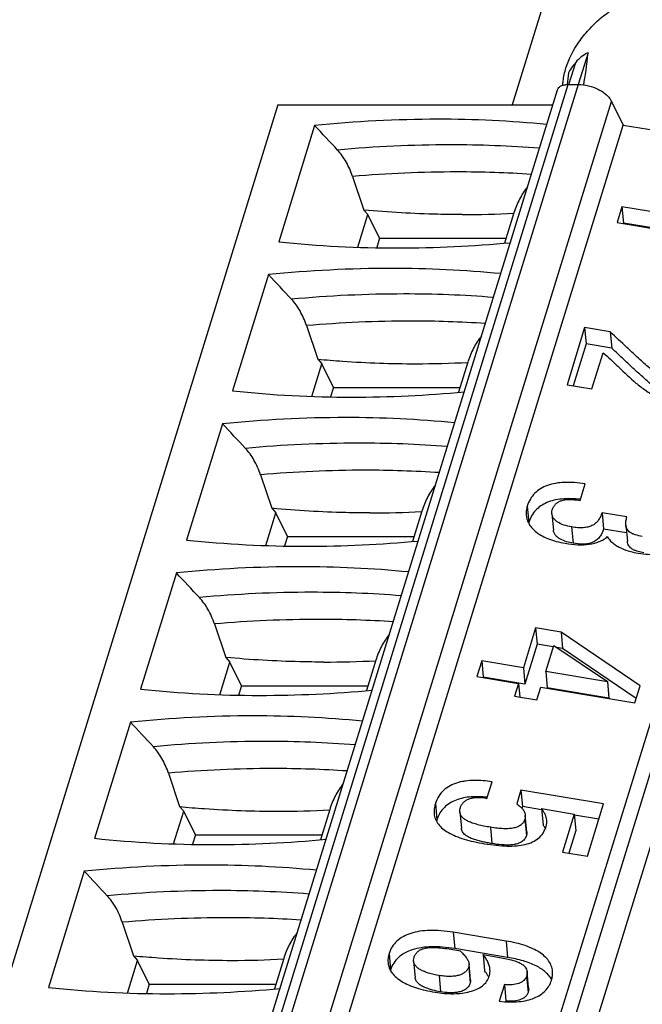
# Model space of a CAD drawing. Header units: millimetres. Extents: x 0 to 594, y 1 to 420.
# Tile 59 of 214: x 275.77 to 279.21, y 107.07 to 112.49. Entities that reach past the tile are written whole.
import ezdxf

# ---------------------------------------------------------------- set-up
doc = ezdxf.new("R2010")
doc.units = ezdxf.units.MM
doc.header["$LTSCALE"] = 32.67
doc.layers.add('U1-PXC_18472DXF_CONTINUOUS_LINE', color=7, linetype='CONTINUOUS')

msp = doc.modelspace()

# ---------------------------------------------------------------- linework, layer by layer
at = {"layer": 'U1-PXC_18472DXF_CONTINUOUS_LINE', "color": 7, "linetype": 'Continuous'}
for p, q in [((278.6691, 112.6161), (278.4866, 112.0256)), ((278.9064, 112.3127), (278.8522, 112.1374)), ((278.7966, 112.1375), (278.8519, 112.1375)), ((274.6568, 98.9012), (278.7381, 112.1081)), ((277.1936, 112.0256), (273.1124, 98.8187)), ((277.1936, 112.0256), (278.7126, 112.0256)), ((279.0358, 112.0442), (279.0998, 111.9137)), ((275.0186, 98.7068), (279.0998, 111.9137)), ((277.397, 111.9113), (277.199, 111.2704)), ((279.0998, 111.9137), (280.2121, 111.729)), ((276.1418, 98.5576), (280.2231, 111.7645)), ((277.6069, 111.6299), (277.6692, 111.4452)), ((277.6359, 111.2398), (277.6916, 111.42)), ((277.6692, 111.4452), (277.6916, 111.42)), ((277.7556, 111.2894), (277.6916, 111.42)), ((278.4972, 111.4295), (278.4458, 111.263)), ((279.0932, 111.4632), (279.0663, 111.3761)), ((279.0932, 111.4632), (279.1017, 111.3731)), ((279.7597, 111.3525), (279.0932, 111.4632)), ((279.0663, 111.3761), (279.9501, 111.2293)), ((279.1017, 111.3731), (279.1008, 111.3703)), ((279.7682, 111.2624), (279.1017, 111.3731)), ((277.7556, 111.2894), (277.7397, 111.238)), ((277.7556, 111.2894), (278.4539, 111.2894)), ((277.1429, 111.0888), (276.9448, 110.4479)), ((277.3528, 110.8075), (277.415, 110.6227)), ((278.8872, 110.7966), (278.79, 110.482)), ((278.8872, 110.7966), (278.8957, 110.7065)), ((279.0285, 110.7731), (278.8872, 110.7966)), ((279.0285, 110.7731), (279.0369, 110.683)), ((278.8957, 110.7065), (278.8245, 110.4763)), ((279.0369, 110.683), (278.8957, 110.7065)), ((278.9277, 110.4592), (278.9892, 110.6583)), ((277.415, 110.6227), (277.4374, 110.5975)), ((278.243, 110.607), (278.1916, 110.4405)), ((277.3817, 110.4173), (277.4374, 110.5975)), ((277.5015, 110.4669), (277.4374, 110.5975)), ((277.5015, 110.4669), (277.4856, 110.4155)), ((277.5015, 110.4669), (278.1997, 110.4669)), ((278.79, 110.482), (278.9277, 110.4592)), ((276.8887, 110.2663), (276.6907, 109.6254)), ((277.0986, 109.985), (277.1609, 109.8002)), ((278.8619, 109.8438), (278.8901, 109.935)), ((277.1608, 109.8002), (277.1832, 109.775)), ((277.1276, 109.5948), (277.1832, 109.775)), ((277.2473, 109.6444), (277.1832, 109.775)), ((277.9889, 109.7845), (277.9374, 109.618)), ((278.7062, 109.77), (278.7146, 109.68)), ((278.983, 109.7757), (278.9915, 109.6856)), ((279.1207, 109.7528), (278.983, 109.7757)), ((279.1184, 109.6645), (278.9915, 109.6856)), ((279.1143, 109.7082), (279.1228, 109.6182)), ((277.2473, 109.6444), (277.2314, 109.593)), ((277.2473, 109.6444), (277.9456, 109.6444)), ((276.6345, 109.4438), (276.4365, 108.8029)), ((276.8444, 109.1625), (276.9067, 108.9777)), ((278.6166, 109.1404), (278.5489, 108.9213)), ((278.6166, 109.1404), (278.6251, 109.0504)), ((278.7567, 109.1172), (278.6166, 109.1404)), ((278.7567, 109.1172), (278.7651, 109.0271)), ((279.1936, 108.8222), (278.7567, 109.1172)), ((278.6251, 109.0504), (278.5573, 108.8312)), ((278.7137, 109.0356), (278.6251, 109.0504)), ((278.6721, 108.9008), (278.7163, 109.0439)), ((278.7163, 109.0439), (279.013, 108.8457)), ((278.7651, 109.0271), (278.7336, 109.0323)), ((279.172, 108.7524), (278.7651, 109.0271)), ((276.9067, 108.9777), (276.9291, 108.9525)), ((276.8734, 108.7723), (276.9291, 108.9525)), ((276.9931, 108.8219), (276.9291, 108.9525)), ((277.7347, 108.962), (277.6832, 108.7955)), ((278.3195, 108.9594), (278.2926, 108.8723)), ((278.3195, 108.9594), (278.3279, 108.8693)), ((278.5489, 108.9213), (278.3195, 108.9594)), ((278.5489, 108.9213), (278.5573, 108.8312)), ((278.2926, 108.8723), (278.522, 108.8342)), ((278.3279, 108.8693), (278.3271, 108.8666)), ((278.5573, 108.8312), (278.3279, 108.8693)), ((278.6721, 108.9008), (278.6805, 108.8108)), ((279.0126, 108.8443), (278.6721, 108.9008)), ((276.9931, 108.8219), (276.9772, 108.7705)), ((276.9931, 108.8219), (277.6914, 108.8219)), ((278.522, 108.8342), (278.5004, 108.7644)), ((278.522, 108.8342), (278.529, 108.7596)), ((278.6236, 108.7439), (278.6451, 108.8137)), ((278.6451, 108.8137), (279.1643, 108.7275)), ((279.021, 108.7542), (278.6805, 108.8108)), ((279.013, 108.8457), (279.0126, 108.8443)), ((279.0126, 108.8443), (279.021, 108.7542)), ((279.013, 108.8457), (279.0214, 108.7556)), ((279.1643, 108.7275), (279.1936, 108.8222)), ((278.5004, 108.7644), (278.6236, 108.7439)), ((279.0214, 108.7556), (279.021, 108.7542)), ((276.3804, 108.6213), (276.1823, 107.9804)), ((276.5902, 108.34), (276.6525, 108.1552)), ((278.3478, 108.2008), (278.376, 108.2921)), ((278.5357, 108.2459), (278.5124, 108.1706)), ((278.5357, 108.2459), (278.5441, 108.1559)), ((278.9921, 108.1701), (278.5357, 108.2459)), ((278.903, 107.8819), (278.9921, 108.1701)), ((276.6192, 107.9498), (276.6749, 108.13)), ((276.6525, 108.1552), (276.6749, 108.13)), ((276.739, 107.9995), (276.6749, 108.13)), ((277.4805, 108.1395), (277.4291, 107.973)), ((278.1985, 108.126), (278.207, 108.0359)), ((278.5441, 108.1559), (278.5411, 108.1459)), ((278.6495, 108.1384), (278.5441, 108.1559)), ((278.5681, 108.017), (278.5596, 108.1071)), ((278.649, 108.1443), (278.6574, 108.0542)), ((278.649, 108.1443), (278.8301, 108.1142)), ((278.8301, 108.1142), (278.7654, 107.9047)), ((278.8301, 108.1142), (278.8385, 108.0241)), ((278.966, 108.0858), (278.8306, 108.1083)), ((276.739, 107.9995), (276.7231, 107.948)), ((276.739, 107.9995), (277.4372, 107.9995)), ((278.8385, 108.0241), (278.7999, 107.899)), ((278.7654, 107.9047), (278.903, 107.8819)), ((276.1262, 107.7988), (275.9281, 107.1579)), ((276.3361, 107.5175), (276.3983, 107.3327)), ((278.4538, 107.4141), (278.1616, 107.4626)), ((278.1515, 107.3684), (278.1998, 107.3603)), ((278.4622, 107.324), (278.17, 107.3725)), ((276.365, 107.1273), (276.4207, 107.3075)), ((276.3983, 107.3327), (276.4207, 107.3075)), ((276.4848, 107.177), (276.4207, 107.3075)), ((277.2264, 107.317), (277.1749, 107.1505)), ((277.9435, 107.3031), (277.9519, 107.213)), ((278.2576, 107.198), (278.2491, 107.2881)), ((278.3266, 107.3393), (278.335, 107.2492)), ((278.3266, 107.3393), (278.4075, 107.3258)), ((278.5781, 107.1557), (278.5697, 107.2457)), ((276.4848, 107.177), (276.4689, 107.1255)), ((276.4848, 107.177), (277.1831, 107.177)), ((278.4442, 107.1737), (278.4161, 107.0824)), ((278.4442, 107.1737), (278.4527, 107.0836)), ((278.4527, 107.0836), (278.4514, 107.0793))]:
    msp.add_line(p, q, dxfattribs=at)
at = {"layer": 'U1-PXC_18472DXF_CONTINUOUS_LINE', "color": 9, "linetype": 'Continuous'}
for p, q in [((278.8004, 112.1375), (278.838, 112.2589)), ((274.7154, 98.9306), (278.7966, 112.1375)), ((278.8519, 112.1375), (274.7706, 98.9306)), ((274.9545, 98.8373), (279.0358, 112.0442)), ((280.3059, 111.7645), (276.2247, 98.5576)), ((276.3351, 98.5017), (280.4163, 111.7086)), ((278.5706, 109.8129), (278.579, 109.7229)), ((278.8154, 109.6974), (278.8238, 109.6074)), ((278.0634, 108.1718), (278.0718, 108.0817)), ((278.5574, 108.0861), (278.5658, 107.996)), ((278.3671, 108.0414), (278.3756, 107.9513)), ((278.1616, 107.4626), (278.17, 107.3725)), ((278.4538, 107.4141), (278.4622, 107.324)), ((277.8081, 107.3455), (277.8165, 107.2554)), ((278.2476, 107.2725), (278.256, 107.1824)), ((278.0841, 107.224), (278.0925, 107.134)), ((278.5663, 107.2195), (278.5748, 107.1294))]:
    msp.add_line(p, q, dxfattribs=at)
at = {"layer": 'U1-PXC_18472DXF_CONTINUOUS_LINE', "color": 7, "linetype": 'Continuous'}
for centre, radius, start, end in [((279.4344, 112.1077), 0.6437, 171.6488, 177.4159), ((278.0828, 105.0964), 6.8493, 90.06361, 95.74647), ((278.0775, 105.6889), 6.2568, 84.48341, 90.02099), ((278.2135, 116.7391), 5.3191, 269.9741, 273.0513), ((277.8532, 117.4707), 6.2348, 263.97706, 270.02508), ((277.8495, 118.0572), 6.8212, 270.054, 275.28352), ((277.8287, 104.2739), 6.8493, 90.06361, 95.74647), ((277.8233, 104.8664), 6.2568, 84.48341, 90.02099), ((277.9593, 115.9166), 5.3191, 269.9741, 273.0513), ((277.599, 116.6483), 6.2348, 263.97706, 270.02508), ((277.5953, 117.2347), 6.8212, 270.054, 275.28352), ((277.5745, 103.4514), 6.8493, 90.06361, 95.74647), ((277.5692, 104.0439), 6.2568, 84.48341, 90.02099), ((277.7051, 115.0941), 5.3191, 269.9741, 273.0513), ((278.722, 109.6787), 0.1497, 162.8233, 164.568), ((277.3448, 115.8258), 6.2348, 263.97706, 270.02508), ((277.3411, 116.4122), 6.8212, 270.054, 275.28352), ((277.3203, 102.6289), 6.8493, 90.06361, 95.74647), ((277.315, 103.2214), 6.2568, 84.48341, 90.02099), ((277.4509, 114.2716), 5.3191, 269.9741, 273.0513), ((277.0907, 115.0033), 6.2348, 263.97706, 270.02508), ((277.087, 115.5897), 6.8212, 270.054, 275.28352), ((277.0662, 101.8064), 6.8493, 90.06361, 95.74647), ((277.0608, 102.3989), 6.2568, 84.48341, 90.02099), ((277.1968, 113.4491), 5.3191, 269.9741, 273.0513), ((278.2486, 108.027), 0.185, 162.8186, 165.3125), ((276.8365, 114.1808), 6.2348, 263.97706, 270.02508), ((276.8328, 114.7672), 6.8212, 270.054, 275.28352), ((276.812, 100.9839), 6.8493, 90.06361, 95.74647), ((276.8067, 101.5764), 6.2568, 84.48341, 90.02099), ((276.9426, 112.6266), 5.3191, 269.9741, 273.0513), ((277.9734, 107.2069), 0.1642, 162.8233, 164.1615), ((276.5823, 113.3583), 6.2348, 263.97706, 270.02508), ((276.5786, 113.9447), 6.8212, 270.054, 275.28352)]:
    msp.add_arc(centre, radius, start, end, dxfattribs=at)
at = {"layer": 'U1-PXC_18472DXF_CONTINUOUS_LINE', "color": 9, "linetype": 'Continuous'}
for centre, radius, start, end in [((278.1466, 105.0751), 6.7295, 90.01845, 95.30883), ((278.149, 105.5816), 6.223, 85.48974, 90.04232), ((278.1894, 104.9152), 6.74, 90.04772, 94.95787), ((278.1849, 105.378), 6.2772, 86.26272, 90.00957), ((277.8924, 104.2526), 6.7295, 90.01845, 95.30883), ((277.8949, 104.7592), 6.223, 85.48974, 90.04232), ((277.9352, 104.0927), 6.74, 90.04772, 94.95787), ((277.9307, 104.5555), 6.2772, 86.26272, 90.00957), ((277.6383, 103.4301), 6.7295, 90.01845, 95.30883), ((277.6407, 103.9367), 6.223, 85.48974, 90.04232), ((277.6811, 103.2702), 6.74, 90.04772, 94.95787), ((277.6765, 103.733), 6.2772, 86.26272, 90.00957), ((277.3841, 102.6076), 6.7295, 90.01845, 95.30883), ((277.3865, 103.1142), 6.223, 85.48974, 90.04232), ((277.4269, 102.4477), 6.74, 90.04772, 94.95787), ((277.4223, 102.9105), 6.2772, 86.26272, 90.00957), ((277.1299, 101.7851), 6.7295, 90.01845, 95.30883), ((277.1324, 102.2917), 6.223, 85.48974, 90.04232), ((277.1727, 101.6252), 6.74, 90.04772, 94.95787), ((277.1682, 102.088), 6.2772, 86.26272, 90.00957), ((276.8758, 100.9627), 6.7295, 90.01845, 95.30883), ((276.8782, 101.4692), 6.223, 85.48974, 90.04232), ((276.9186, 100.8027), 6.74, 90.04772, 94.95787), ((276.914, 101.2655), 6.2772, 86.26272, 90.00957)]:
    msp.add_arc(centre, radius, start, end, dxfattribs=at)
at = {"layer": 'U1-PXC_18472DXF_CONTINUOUS_LINE', "color": 7, "linetype": 'Continuous'}
for centre, major_axis, ratio, start_param, end_param in [((279.6461, 111.57), (0.8041, -0.6937), 0.42076, 2.963517, 3.155659), ((278.7375, 113.4214), (-0.0763, 1.4324), 0.121725, -2.693689, -2.462441), ((277.4479, 105.5643), (-12.023, 14.4477), 0.221613, -1.316641, -1.306439), ((277.1938, 104.7418), (-12.023, 14.4477), 0.221613, -1.316641, -1.306439), ((276.9396, 103.9194), (-12.023, 14.4477), 0.221613, -1.316641, -1.306439), ((276.6854, 103.0969), (-12.023, 14.4477), 0.221613, -1.316641, -1.306439), ((276.4313, 102.2744), (-12.023, 14.4477), 0.221613, -1.316641, -1.306439), ((276.1771, 101.4519), (-12.023, 14.4477), 0.221613, -1.316641, -1.306439)]:
    msp.add_ellipse(centre, major_axis=major_axis, ratio=ratio, start_param=start_param, end_param=end_param, dxfattribs=at)
for points, knots in [([(278.7842, 112.2284), (278.7999, 112.2793), (278.8383, 112.3537), (278.9087, 112.4408), (278.9953, 112.5238), (279.1239, 112.6085), (279.2682, 112.6624), (279.387, 112.6839), (279.4999, 112.6899), (279.6088, 112.674), (279.7041, 112.6339), (279.7644, 112.5941), (279.8136, 112.5448), (279.8382, 112.5062), (279.8481, 112.4861)], [0, 0, 0, 0, 0.120804, 0.185749, 0.253065, 0.39182, 0.530985, 0.598786, 0.664367, 0.786655, 0.843386, 0.897366, 0.94925, 1, 1, 1, 1]), ([(278.838, 112.2589), (278.8341, 112.2541), (278.8196, 112.2356), (278.8062, 112.2162), (278.7975, 112.2012)], [0, 0, 0, 0, 0.262957, 1, 1, 1, 1]), ([(278.7665, 112.133), (278.767, 112.1409), (278.7699, 112.1732), (278.7769, 112.205), (278.7842, 112.2284)], [0, 0, 0, 0, 0.244372, 1, 1, 1, 1]), ([(278.7381, 112.1081), (278.7394, 112.1126), (278.7448, 112.1214), (278.7584, 112.1307), (278.7763, 112.1363), (278.7896, 112.1375), (278.7966, 112.1375)], [0, 0, 0, 0, 0.202179, 0.429885, 0.696445, 1, 1, 1, 1]), ([(278.8519, 112.1375), (278.8708, 112.1375), (278.9092, 112.1323), (278.9544, 112.1157), (278.9869, 112.0968), (279.0076, 112.0809), (279.0242, 112.0635), (279.0326, 112.0507), (279.0358, 112.0442)], [0, 0, 0, 0, 0.264352, 0.535851, 0.665911, 0.787902, 0.899719, 1, 1, 1, 1]), ([(277.6069, 111.6299), (277.5974, 111.658), (277.5748, 111.7099), (277.5421, 111.7563), (277.524, 111.7758)], [0, 0, 0, 0, 0.527453, 1, 1, 1, 1]), ([(278.5721, 111.5729), (278.5552, 111.5522), (278.5256, 111.5063), (278.5053, 111.4558), (278.4972, 111.4296)], [0, 0, 0, 0, 0.494014, 1, 1, 1, 1]), ([(278.2111, 111.42), (278.1665, 111.42), (278.0543, 111.4213), (277.8736, 111.4288), (277.7376, 111.439), (277.6692, 111.4452)], [0, 0, 0, 0, 0.246171, 0.620384, 1, 1, 1, 1]), ([(277.3528, 110.8075), (277.3433, 110.8356), (277.3206, 110.8874), (277.2879, 110.9339), (277.2698, 110.9533)], [0, 0, 0, 0, 0.527453, 1, 1, 1, 1]), ([(279.4425, 110.4616), (279.4314, 110.4634), (279.409, 110.4682), (279.3751, 110.4808), (279.3391, 110.5008), (279.2981, 110.53), (279.249, 110.5703), (279.1885, 110.6239), (279.1137, 110.6929), (279.0589, 110.7445), (279.0285, 110.7731)], [0, 0, 0, 0, 0.064618, 0.130586, 0.206056, 0.299241, 0.41794, 0.569548, 0.76122, 1, 1, 1, 1]), ([(278.318, 110.7504), (278.301, 110.7297), (278.2714, 110.6838), (278.2512, 110.6333), (278.2431, 110.6071)], [0, 0, 0, 0, 0.494014, 1, 1, 1, 1]), ([(278.9892, 110.6583), (279.0038, 110.646), (279.0329, 110.6196), (279.0917, 110.5622), (279.1534, 110.5031), (279.2232, 110.4496), (279.2817, 110.414), (279.3468, 110.3856), (279.3936, 110.3738), (279.418, 110.3697)], [0, 0, 0, 0, 0.108793, 0.224255, 0.469065, 0.596005, 0.725618, 0.859271, 1, 1, 1, 1]), ([(279.451, 110.3715), (279.4392, 110.3735), (279.4161, 110.3784), (279.3834, 110.391), (279.3535, 110.4075), (279.3169, 110.4322), (279.2742, 110.4661), (279.2253, 110.5085), (279.1775, 110.5517), (279.1304, 110.5953), (279.0836, 110.6391), (279.0525, 110.6684), (279.0369, 110.683)], [0, 0, 0, 0, 0.068281, 0.134789, 0.199462, 0.262835, 0.387444, 0.510714, 0.633373, 0.755723, 0.877907, 1, 1, 1, 1]), ([(277.415, 110.6227), (277.4607, 110.6185), (277.641, 110.6041), (277.8219, 110.5975), (277.9569, 110.5975)], [0, 0, 0, 0, 0.253672, 1, 1, 1, 1]), ([(277.0986, 109.985), (277.0891, 110.0131), (277.0665, 110.0649), (277.0338, 110.1114), (277.0156, 110.1308)], [0, 0, 0, 0, 0.527453, 1, 1, 1, 1]), ([(278.0638, 109.9279), (278.0468, 109.9072), (278.0172, 109.8613), (277.997, 109.8108), (277.9889, 109.7846)], [0, 0, 0, 0, 0.494014, 1, 1, 1, 1]), ([(278.8901, 109.935), (278.8704, 109.9383), (278.8324, 109.943), (278.7773, 109.9443), (278.7272, 109.9394), (278.6824, 109.9279), (278.6434, 109.9097), (278.6108, 109.8843), (278.5857, 109.8517), (278.5747, 109.8263), (278.5706, 109.8129)], [0, 0, 0, 0, 0.159625, 0.305923, 0.439414, 0.561354, 0.674056, 0.7812, 0.88786, 1, 1, 1, 1]), ([(278.8638, 109.8498), (278.8462, 109.8518), (278.8123, 109.8543), (278.7633, 109.8527), (278.7187, 109.8457), (278.6789, 109.833), (278.6443, 109.8145), (278.6154, 109.7899), (278.5928, 109.759), (278.5829, 109.7353), (278.579, 109.7229)], [0, 0, 0, 0, 0.156004, 0.299524, 0.431285, 0.552723, 0.666244, 0.775412, 0.884894, 1, 1, 1, 1]), ([(278.7086, 109.7915), (278.7105, 109.7975), (278.7152, 109.809), (278.7261, 109.8238), (278.7405, 109.8353), (278.7582, 109.8433), (278.7792, 109.848), (278.8037, 109.8496), (278.8317, 109.8482), (278.8514, 109.8455), (278.8619, 109.8438)], [0, 0, 0, 0, 0.106706, 0.206304, 0.305573, 0.411512, 0.530095, 0.665776, 0.821682, 1, 1, 1, 1]), ([(277.7027, 109.775), (277.6582, 109.775), (277.546, 109.7764), (277.3652, 109.7838), (277.2292, 109.794), (277.1608, 109.8002)], [0, 0, 0, 0, 0.246171, 0.620384, 1, 1, 1, 1]), ([(278.5706, 109.8129), (278.568, 109.8046), (278.5643, 109.7877), (278.5641, 109.7704), (278.5649, 109.762)], [0, 0, 0, 0, 0.509843, 1, 1, 1, 1]), ([(278.7062, 109.77), (278.706, 109.7718), (278.7057, 109.779), (278.707, 109.7862), (278.7086, 109.7915)], [0, 0, 0, 0, 0.238943, 1, 1, 1, 1]), ([(278.5649, 109.762), (278.5657, 109.7533), (278.5694, 109.7356), (278.5811, 109.7105), (278.5989, 109.687), (278.6229, 109.6656), (278.6531, 109.6465), (278.6896, 109.6301), (278.7325, 109.6166), (278.7635, 109.6101), (278.78, 109.6074)], [0, 0, 0, 0, 0.092898, 0.188455, 0.290359, 0.402039, 0.526489, 0.666248, 0.823466, 1, 1, 1, 1]), ([(278.8154, 109.6974), (278.8008, 109.6998), (278.7741, 109.7061), (278.7439, 109.7196), (278.7257, 109.7333), (278.7156, 109.7444), (278.7087, 109.7567), (278.7066, 109.7656), (278.7062, 109.77)], [0, 0, 0, 0, 0.31792, 0.585394, 0.700993, 0.806221, 0.904237, 1, 1, 1, 1]), ([(278.983, 109.7757), (278.9804, 109.7675), (278.9743, 109.7523), (278.962, 109.732), (278.9464, 109.7157), (278.9274, 109.7036), (278.9047, 109.6959), (278.8784, 109.6923), (278.8482, 109.6928), (278.8268, 109.6955), (278.8154, 109.6974)], [0, 0, 0, 0, 0.124428, 0.237111, 0.343068, 0.448832, 0.561532, 0.68768, 0.832509, 1, 1, 1, 1]), ([(279.1143, 109.7082), (279.1137, 109.7151), (279.1146, 109.7303), (279.1182, 109.745), (279.1207, 109.7528)], [0, 0, 0, 0, 0.455232, 1, 1, 1, 1]), ([(278.8238, 109.6074), (278.8115, 109.6094), (278.7873, 109.6148), (278.7587, 109.6262), (278.7389, 109.6391), (278.7266, 109.6507), (278.7178, 109.6645), (278.7151, 109.6748), (278.7146, 109.68)], [0, 0, 0, 0, 0.269218, 0.529687, 0.654727, 0.77471, 0.88923, 1, 1, 1, 1]), ([(278.9915, 109.6856), (278.9891, 109.6784), (278.9835, 109.6639), (278.9716, 109.6433), (278.9546, 109.6249), (278.9319, 109.6114), (278.9057, 109.6042), (278.8692, 109.6014), (278.8418, 109.6044), (278.8238, 109.6074)], [0, 0, 0, 0, 0.110773, 0.22463, 0.34388, 0.470341, 0.602216, 0.735646, 1, 1, 1, 1]), ([(279.2054, 109.645), (279.1923, 109.6472), (279.1739, 109.6511), (279.1519, 109.6596), (279.1391, 109.6667), (279.1288, 109.6751), (279.1212, 109.6848), (279.1162, 109.696), (279.1147, 109.7041), (279.1143, 109.7082)], [0, 0, 0, 0, 0.332116, 0.468684, 0.588898, 0.696588, 0.796881, 0.895927, 1, 1, 1, 1]), ([(278.78, 109.6074), (278.8032, 109.6035), (278.8475, 109.5982), (278.911, 109.5996), (278.9589, 109.6113), (278.9915, 109.6279), (279.0057, 109.6385), (279.0123, 109.6444)], [0, 0, 0, 0, 0.290619, 0.549938, 0.781835, 0.891447, 1, 1, 1, 1]), ([(279.0123, 109.6444), (279.0184, 109.6323), (279.0329, 109.6158), (279.0566, 109.5981), (279.086, 109.5812), (279.1283, 109.5644), (279.1645, 109.5559), (279.1832, 109.5527)], [0, 0, 0, 0, 0.203957, 0.31962, 0.443989, 0.713659, 1, 1, 1, 1]), ([(279.1832, 109.5527), (279.2016, 109.5497), (279.2368, 109.5457), (279.2875, 109.5461), (279.3328, 109.5529), (279.3725, 109.5656), (279.4064, 109.584), (279.434, 109.6075), (279.4551, 109.6358), (279.4643, 109.6572), (279.4678, 109.6683)], [0, 0, 0, 0, 0.166259, 0.316138, 0.451449, 0.574335, 0.687371, 0.793617, 0.896579, 1, 1, 1, 1]), ([(279.2138, 109.5549), (279.2032, 109.5567), (279.1873, 109.56), (279.1671, 109.5667), (279.153, 109.5732), (279.1406, 109.5817), (279.131, 109.5924), (279.1249, 109.6048), (279.1232, 109.6137), (279.1228, 109.6182)], [0, 0, 0, 0, 0.270633, 0.403384, 0.532885, 0.65743, 0.775802, 0.88904, 1, 1, 1, 1]), ([(276.8444, 109.1625), (276.8349, 109.1906), (276.8123, 109.2424), (276.7796, 109.2889), (276.7615, 109.3083)], [0, 0, 0, 0, 0.527453, 1, 1, 1, 1]), ([(277.8096, 109.1054), (277.7927, 109.0847), (277.7631, 109.0388), (277.7428, 108.9883), (277.7347, 108.9621)], [0, 0, 0, 0, 0.494014, 1, 1, 1, 1]), ([(277.4485, 108.9525), (277.404, 108.9525), (277.2918, 108.9539), (277.111, 108.9613), (276.9751, 108.9715), (276.9067, 108.9777)], [0, 0, 0, 0, 0.246171, 0.620384, 1, 1, 1, 1]), ([(276.5902, 108.34), (276.5808, 108.3681), (276.5581, 108.4199), (276.5254, 108.4664), (276.5073, 108.4858)], [0, 0, 0, 0, 0.527453, 1, 1, 1, 1]), ([(277.5555, 108.2829), (277.5385, 108.2622), (277.5089, 108.2163), (277.4887, 108.1658), (277.4806, 108.1397)], [0, 0, 0, 0, 0.494014, 1, 1, 1, 1]), ([(278.376, 108.2921), (278.3596, 108.2948), (278.3267, 108.299), (278.2776, 108.3009), (278.2375, 108.2981), (278.2068, 108.2927), (278.1779, 108.2854), (278.1442, 108.2719), (278.1086, 108.2474), (278.0801, 108.2137), (278.0679, 108.1864), (278.0634, 108.1718)], [0, 0, 0, 0, 0.136283, 0.27072, 0.400893, 0.4639, 0.525381, 0.643927, 0.758755, 0.874862, 1, 1, 1, 1]), ([(278.3497, 108.2068), (278.32, 108.21), (278.2756, 108.2116), (278.2183, 108.204), (278.1787, 108.193), (278.1428, 108.176), (278.1117, 108.1519), (278.0869, 108.1202), (278.076, 108.0951), (278.0718, 108.0817)], [0, 0, 0, 0, 0.269789, 0.398455, 0.521557, 0.639676, 0.755286, 0.873139, 1, 1, 1, 1]), ([(278.0634, 108.1718), (278.0605, 108.1624), (278.0563, 108.144), (278.0559, 108.1251), (278.0567, 108.1163)], [0, 0, 0, 0, 0.524517, 1, 1, 1, 1]), ([(278.2015, 108.1503), (278.2032, 108.1557), (278.2078, 108.1663), (278.2186, 108.18), (278.2328, 108.1909), (278.2502, 108.199), (278.2706, 108.2042), (278.3036, 108.2072), (278.3298, 108.2043), (278.3478, 108.2008)], [0, 0, 0, 0, 0.101349, 0.201215, 0.304549, 0.415818, 0.538638, 0.67575, 1, 1, 1, 1]), ([(278.5124, 108.1706), (278.5189, 108.1662), (278.5309, 108.1571), (278.5456, 108.1416), (278.5558, 108.125), (278.5591, 108.113), (278.5596, 108.1071)], [0, 0, 0, 0, 0.290143, 0.550038, 0.783377, 1, 1, 1, 1]), ([(276.6525, 108.1552), (276.6982, 108.1511), (276.8785, 108.1366), (277.0594, 108.13), (277.1944, 108.13)], [0, 0, 0, 0, 0.253672, 1, 1, 1, 1]), ([(278.0567, 108.1163), (278.0577, 108.1058), (278.0626, 108.085), (278.0794, 108.0566), (278.1044, 108.0317), (278.137, 108.0101), (278.1768, 107.9913), (278.2236, 107.9751), (278.2771, 107.9613), (278.3152, 107.9541), (278.3353, 107.9507)], [0, 0, 0, 0, 0.091031, 0.182992, 0.282531, 0.394265, 0.520902, 0.663808, 0.823505, 1, 1, 1, 1]), ([(278.1985, 108.126), (278.1983, 108.1279), (278.198, 108.1361), (278.1996, 108.1443), (278.2015, 108.1503)], [0, 0, 0, 0, 0.233369, 1, 1, 1, 1]), ([(278.3671, 108.0414), (278.3548, 108.0434), (278.3314, 108.0477), (278.2987, 108.0551), (278.2702, 108.0634), (278.2462, 108.0728), (278.2267, 108.0835), (278.2119, 108.0957), (278.2019, 108.11), (278.199, 108.1207), (278.1985, 108.126)], [0, 0, 0, 0, 0.188206, 0.356407, 0.504543, 0.632996, 0.742934, 0.83694, 0.91997, 1, 1, 1, 1]), ([(278.5596, 108.1071), (278.5598, 108.1054), (278.5601, 108.0983), (278.559, 108.0912), (278.5574, 108.0861)], [0, 0, 0, 0, 0.244747, 1, 1, 1, 1]), ([(278.678, 108.0802), (278.6775, 108.0858), (278.6754, 108.097), (278.6691, 108.1132), (278.6601, 108.129), (278.6529, 108.1392), (278.649, 108.1443)], [0, 0, 0, 0, 0.235103, 0.476009, 0.729601, 1, 1, 1, 1]), ([(278.5574, 108.0861), (278.5555, 108.0799), (278.55, 108.0681), (278.5362, 108.0536), (278.518, 108.0433), (278.4955, 108.0367), (278.469, 108.0334), (278.4385, 108.0331), (278.404, 108.0358), (278.3799, 108.0392), (278.3671, 108.0414)], [0, 0, 0, 0, 0.091729, 0.181352, 0.277254, 0.385733, 0.510662, 0.654131, 0.81713, 1, 1, 1, 1]), ([(278.6707, 108.0349), (278.6697, 108.0365), (278.6656, 108.0432), (278.661, 108.0495), (278.6574, 108.0542)], [0, 0, 0, 0, 0.24252, 1, 1, 1, 1]), ([(278.6741, 108.0449), (278.6759, 108.0508), (278.6785, 108.0625), (278.6786, 108.0745), (278.678, 108.0802)], [0, 0, 0, 0, 0.516276, 1, 1, 1, 1]), ([(278.3756, 107.9513), (278.3668, 107.9527), (278.3495, 107.9558), (278.3237, 107.9612), (278.2983, 107.9675), (278.2736, 107.9752), (278.2502, 107.9848), (278.2292, 107.9973), (278.2152, 108.0116), (278.2088, 108.0252), (278.2073, 108.0324), (278.207, 108.0359)], [0, 0, 0, 0, 0.132596, 0.26462, 0.395761, 0.525478, 0.65274, 0.775549, 0.890941, 0.945983, 1, 1, 1, 1]), ([(278.3353, 107.9507), (278.3567, 107.9472), (278.3978, 107.9414), (278.457, 107.9371), (278.5105, 107.9382), (278.558, 107.9451), (278.5991, 107.9585), (278.6333, 107.9794), (278.6595, 108.0085), (278.6702, 108.0323), (278.6741, 108.0449)], [0, 0, 0, 0, 0.169708, 0.324301, 0.463414, 0.587459, 0.698149, 0.799218, 0.897012, 1, 1, 1, 1]), ([(278.5658, 107.996), (278.5635, 107.9886), (278.5581, 107.9778), (278.5469, 107.9661), (278.5326, 107.9561), (278.5114, 107.9481), (278.4843, 107.9438), (278.4569, 107.9429), (278.4205, 107.9447), (278.3934, 107.9483), (278.3756, 107.9513)], [0, 0, 0, 0, 0.109213, 0.167382, 0.228109, 0.354695, 0.484306, 0.61416, 0.743465, 1, 1, 1, 1]), ([(278.5681, 108.017), (278.5682, 108.0153), (278.5686, 108.0082), (278.5674, 108.0011), (278.5658, 107.996)], [0, 0, 0, 0, 0.248377, 1, 1, 1, 1]), ([(276.3361, 107.5175), (276.3266, 107.5456), (276.304, 107.5974), (276.2713, 107.6439), (276.2531, 107.6633)], [0, 0, 0, 0, 0.527453, 1, 1, 1, 1]), ([(277.3013, 107.4604), (277.2843, 107.4397), (277.2547, 107.3939), (277.2345, 107.3433), (277.2264, 107.3172)], [0, 0, 0, 0, 0.494014, 1, 1, 1, 1]), ([(278.1616, 107.4626), (278.1393, 107.4663), (278.0964, 107.4717), (278.0345, 107.4737), (277.9784, 107.4691), (277.9287, 107.4579), (277.8858, 107.44), (277.8505, 107.4153), (277.8235, 107.3836), (277.8121, 107.3585), (277.8081, 107.3455)], [0, 0, 0, 0, 0.167047, 0.319529, 0.4577, 0.582375, 0.695233, 0.799214, 0.898829, 1, 1, 1, 1]), ([(278.7099, 107.2481), (278.709, 107.2581), (278.7043, 107.2782), (278.689, 107.3061), (278.6662, 107.3312), (278.6364, 107.3535), (278.5998, 107.3732), (278.5568, 107.39), (278.5075, 107.404), (278.4723, 107.411), (278.4538, 107.4141)], [0, 0, 0, 0, 0.092693, 0.187425, 0.289433, 0.402493, 0.529005, 0.670355, 0.827259, 1, 1, 1, 1]), ([(277.8081, 107.3455), (277.8054, 107.3369), (277.8016, 107.32), (277.8013, 107.3027), (277.8021, 107.2945)], [0, 0, 0, 0, 0.521545, 1, 1, 1, 1]), ([(278.17, 107.3725), (278.1478, 107.3762), (278.1049, 107.3817), (278.043, 107.3836), (277.9869, 107.379), (277.9372, 107.3678), (277.8943, 107.35), (277.8589, 107.3253), (277.8319, 107.2935), (277.8205, 107.2685), (277.8165, 107.2554)], [0, 0, 0, 0, 0.167047, 0.319529, 0.4577, 0.582375, 0.695233, 0.799214, 0.898829, 1, 1, 1, 1]), ([(277.9457, 107.3226), (277.9476, 107.3287), (277.9524, 107.3404), (277.9642, 107.3556), (277.981, 107.367), (278.003, 107.3746), (278.0305, 107.3785), (278.0645, 107.3788), (278.1056, 107.3754), (278.1353, 107.371), (278.1515, 107.3684)], [0, 0, 0, 0, 0.083317, 0.163078, 0.2472, 0.344552, 0.462926, 0.608478, 0.786121, 1, 1, 1, 1]), ([(278.1998, 107.3603), (278.2059, 107.3544), (278.2174, 107.3427), (278.2328, 107.325), (278.2444, 107.3072), (278.2486, 107.2943), (278.2491, 107.2881)], [0, 0, 0, 0, 0.286665, 0.552848, 0.790252, 1, 1, 1, 1]), ([(276.3983, 107.3327), (276.444, 107.3286), (276.6243, 107.3141), (276.8052, 107.3075), (276.9402, 107.3075)], [0, 0, 0, 0, 0.253672, 1, 1, 1, 1]), ([(277.8021, 107.2945), (277.803, 107.2842), (277.808, 107.2637), (277.8243, 107.2357), (277.8483, 107.211), (277.8794, 107.1895), (277.9168, 107.1708), (277.9603, 107.1548), (278.0092, 107.1416), (278.0438, 107.1348), (278.0619, 107.1318)], [0, 0, 0, 0, 0.094503, 0.190392, 0.293619, 0.407986, 0.53546, 0.676752, 0.831786, 1, 1, 1, 1]), ([(277.9435, 107.3031), (277.9433, 107.3046), (277.943, 107.3112), (277.9442, 107.3178), (277.9457, 107.3226)], [0, 0, 0, 0, 0.239656, 1, 1, 1, 1]), ([(278.0841, 107.224), (278.0646, 107.2273), (278.037, 107.2331), (278.0035, 107.2447), (277.9835, 107.254), (277.9672, 107.2644), (277.9547, 107.276), (277.9464, 107.2889), (277.9439, 107.2984), (277.9435, 107.3031)], [0, 0, 0, 0, 0.346405, 0.49275, 0.621463, 0.733538, 0.831058, 0.917846, 1, 1, 1, 1]), ([(278.2491, 107.2881), (278.2493, 107.2868), (278.2495, 107.2815), (278.2487, 107.2762), (278.2476, 107.2725)], [0, 0, 0, 0, 0.248252, 1, 1, 1, 1]), ([(278.3649, 107.2579), (278.3635, 107.2721), (278.3567, 107.2938), (278.3415, 107.32), (278.3319, 107.3329), (278.3266, 107.3393)], [0, 0, 0, 0, 0.471579, 0.727953, 1, 1, 1, 1]), ([(278.4075, 107.3258), (278.4209, 107.3236), (278.4455, 107.3191), (278.4793, 107.3112), (278.5072, 107.3026), (278.5295, 107.2933), (278.5468, 107.2831), (278.5592, 107.2719), (278.5671, 107.2593), (278.5693, 107.2502), (278.5697, 107.2457)], [0, 0, 0, 0, 0.212375, 0.392801, 0.543917, 0.668781, 0.771155, 0.855958, 0.92968, 1, 1, 1, 1]), ([(278.7053, 107.2012), (278.7012, 107.2087), (278.6911, 107.2235), (278.6715, 107.2434), (278.6473, 107.2615), (278.6071, 107.2844), (278.5451, 107.3075), (278.4915, 107.3192), (278.4622, 107.324)], [0, 0, 0, 0, 0.091721, 0.190064, 0.297185, 0.414555, 0.683194, 1, 1, 1, 1]), ([(278.2476, 107.2725), (278.246, 107.2673), (278.2413, 107.2571), (278.2303, 107.244), (278.2153, 107.2334), (278.1964, 107.2255), (278.1738, 107.2204), (278.1473, 107.2183), (278.1168, 107.2194), (278.0954, 107.2221), (278.0841, 107.224)], [0, 0, 0, 0, 0.088277, 0.178164, 0.274965, 0.383441, 0.507461, 0.650045, 0.813577, 1, 1, 1, 1]), ([(278.3588, 107.2141), (278.3572, 107.2172), (278.3502, 107.2295), (278.3419, 107.2409), (278.335, 107.2492)], [0, 0, 0, 0, 0.240516, 1, 1, 1, 1]), ([(278.3611, 107.2209), (278.363, 107.2269), (278.3655, 107.2392), (278.3654, 107.2517), (278.3649, 107.2579)], [0, 0, 0, 0, 0.503246, 1, 1, 1, 1]), ([(278.5697, 107.2457), (278.5699, 107.2437), (278.5702, 107.2348), (278.5683, 107.226), (278.5663, 107.2195)], [0, 0, 0, 0, 0.234128, 1, 1, 1, 1]), ([(278.704, 107.1967), (278.7066, 107.2052), (278.7104, 107.2223), (278.7107, 107.2398), (278.7099, 107.2481)], [0, 0, 0, 0, 0.518002, 1, 1, 1, 1]), ([(278.0925, 107.134), (278.0775, 107.1365), (278.0553, 107.141), (278.0265, 107.1494), (278.0058, 107.1572), (277.9865, 107.1669), (277.9696, 107.179), (277.9586, 107.1919), (277.9534, 107.2037), (277.9522, 107.2099), (277.9519, 107.213)], [0, 0, 0, 0, 0.266265, 0.397621, 0.527001, 0.653355, 0.775026, 0.89013, 0.945501, 1, 1, 1, 1]), ([(278.0619, 107.1318), (278.0956, 107.1262), (278.1456, 107.1217), (278.21, 107.1257), (278.253, 107.1336), (278.2909, 107.1466), (278.3229, 107.1652), (278.3476, 107.1899), (278.3578, 107.2103), (278.3611, 107.2209)], [0, 0, 0, 0, 0.304267, 0.444466, 0.574272, 0.692848, 0.800793, 0.901085, 1, 1, 1, 1]), ([(278.256, 107.1824), (278.254, 107.1759), (278.2477, 107.1631), (278.2317, 107.1479), (278.2111, 107.1374), (278.188, 107.1313), (278.1641, 107.1287), (278.1321, 107.1286), (278.1082, 107.1314), (278.0925, 107.134)], [0, 0, 0, 0, 0.10952, 0.226878, 0.351934, 0.481174, 0.611637, 0.741907, 1, 1, 1, 1]), ([(278.2576, 107.198), (278.2577, 107.1967), (278.258, 107.1915), (278.2572, 107.1862), (278.256, 107.1824)], [0, 0, 0, 0, 0.248497, 1, 1, 1, 1]), ([(278.4161, 107.0824), (278.4349, 107.0801), (278.4711, 107.0774), (278.5228, 107.0789), (278.5688, 107.0859), (278.6089, 107.0984), (278.643, 107.1159), (278.6707, 107.1384), (278.6916, 107.1654), (278.7007, 107.186), (278.704, 107.1967)], [0, 0, 0, 0, 0.170063, 0.323214, 0.460821, 0.584658, 0.697072, 0.801126, 0.900646, 1, 1, 1, 1]), ([(278.5663, 107.2195), (278.565, 107.2153), (278.5609, 107.2069), (278.5513, 107.1962), (278.5386, 107.1872), (278.5175, 107.1774), (278.4854, 107.1707), (278.4584, 107.1717), (278.4442, 107.1737)], [0, 0, 0, 0, 0.095568, 0.196393, 0.305847, 0.425379, 0.694342, 1, 1, 1, 1]), ([(278.5748, 107.1294), (278.5732, 107.1245), (278.5682, 107.1149), (278.5565, 107.1033), (278.5417, 107.0942), (278.5193, 107.0855), (278.4891, 107.0807), (278.4647, 107.0819), (278.4527, 107.0836)], [0, 0, 0, 0, 0.110058, 0.22744, 0.351261, 0.479279, 0.739938, 1, 1, 1, 1]), ([(278.5781, 107.1557), (278.5783, 107.1535), (278.5786, 107.1446), (278.5767, 107.1358), (278.5748, 107.1294)], [0, 0, 0, 0, 0.247936, 1, 1, 1, 1])]:
    msp.add_open_spline(points, degree=3, knots=knots, dxfattribs=at)

doc.saveas('drawing.dxf')
